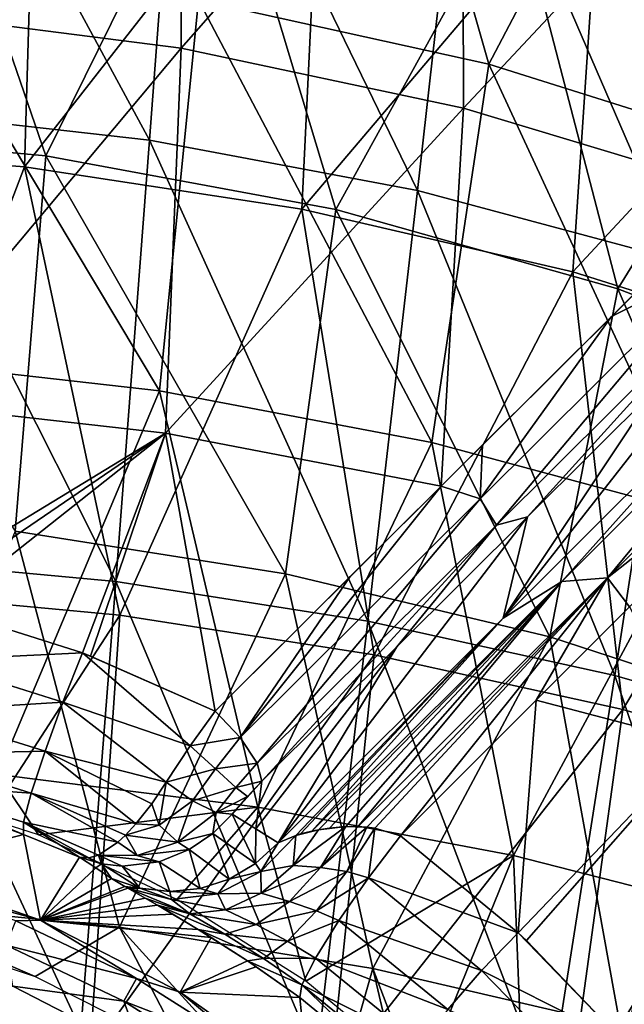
# Model space of a CAD drawing. Header units: millimetres. Extents: x -65 to 65, y -82 to 87.
# Tile 166 of 223: x 2.91 to 7.14, y 10.55 to 17.43. Entities that reach past the tile are written whole.
import ezdxf

# ---------------------------------------------------------------- set-up
doc = ezdxf.new("R2010")
doc.units = ezdxf.units.MM
doc.header["$LTSCALE"] = 101.851852
for name, color, linetype in [('10', 7, 'CONTINUOUS'), ('100', 7, 'CONTINUOUS'), ('109', 7, 'CONTINUOUS'), ('138', 7, 'CONTINUOUS'), ('139', 7, 'CONTINUOUS'), ('14', 7, 'CONTINUOUS'), ('140', 7, 'CONTINUOUS'), ('141', 7, 'CONTINUOUS'), ('217', 7, 'CONTINUOUS'), ('218', 7, 'CONTINUOUS'), ('41', 7, 'CONTINUOUS'), ('470', 7, 'CONTINUOUS'), ('472', 7, 'CONTINUOUS'), ('474', 7, 'CONTINUOUS'), ('475', 7, 'CONTINUOUS'), ('48', 7, 'CONTINUOUS'), ('57', 7, 'CONTINUOUS'), ('6', 7, 'CONTINUOUS'), ('766', 7, 'CONTINUOUS'), ('767', 7, 'CONTINUOUS'), ('770', 7, 'CONTINUOUS'), ('772', 7, 'CONTINUOUS'), ('88', 7, 'CONTINUOUS')]:
    doc.layers.add(name, color=color, linetype=linetype)

msp = doc.modelspace()

# ---------------------------------------------------------------- linework, layer by layer
at = {"layer": '10', "color": 7, "linetype": 'CONTINUOUS', "true_color": 0xebebeb}
for points in [[(1.014, 19.5796, 120.6489), (0.9844, 16.5521, 121.9828), (3.0321, 19.4083, 120.6509), (1.014, 19.5796, 120.6489)], [(0.9844, 16.5521, 121.9828), (2.9451, 16.4024, 121.9709), (3.0321, 19.4083, 120.6509), (0.9844, 16.5521, 121.9828)], [(3.0321, 19.4083, 120.6509), (2.9451, 16.4024, 121.9709), (5.0233, 19.0695, 120.6553), (3.0321, 19.4083, 120.6509)], [(2.9451, 16.4024, 121.9709), (4.8814, 16.1066, 121.9478), (5.0233, 19.0695, 120.6553), (2.9451, 16.4024, 121.9709)], [(5.0233, 19.0695, 120.6553), (4.8814, 16.1066, 121.9478), (6.97, 18.567, 120.6626), (5.0233, 19.0695, 120.6553)], [(4.8814, 16.1066, 121.9478), (6.7772, 15.6681, 121.9145), (6.97, 18.567, 120.6626), (4.8814, 16.1066, 121.9478)], [(6.97, 18.567, 120.6626), (6.7772, 15.6681, 121.9145), (8.8544, 17.9049, 120.6733), (6.97, 18.567, 120.6626)], [(6.7772, 15.6681, 121.9145), (8.6165, 15.0909, 121.8717), (8.8544, 17.9049, 120.6733), (6.7772, 15.6681, 121.9145)], [(0.9844, 16.5521, 121.9828), (1.8117, 13.4368, 123.1389), (2.9451, 16.4024, 121.9709), (0.9844, 16.5521, 121.9828)], [(1.8117, 13.4368, 123.1389), (3.6114, 13.2687, 123.1063), (2.9451, 16.4024, 121.9709), (1.8117, 13.4368, 123.1389)], [(2.9451, 16.4024, 121.9709), (3.6114, 13.2687, 123.1063), (4.8814, 16.1066, 121.9478), (2.9451, 16.4024, 121.9709)], [(3.6114, 13.2687, 123.1063), (5.387, 12.9918, 123.053), (4.8814, 16.1066, 121.9478), (3.6114, 13.2687, 123.1063)], [(4.8814, 16.1066, 121.9478), (5.387, 12.9918, 123.053), (6.7772, 15.6681, 121.9145), (4.8814, 16.1066, 121.9478)], [(5.387, 12.9918, 123.053), (7.1264, 12.6088, 122.9801), (6.7772, 15.6681, 121.9145), (5.387, 12.9918, 123.053)], [(6.7772, 15.6681, 121.9145), (7.1264, 12.6088, 122.9801), (8.6165, 15.0909, 121.8717), (6.7772, 15.6681, 121.9145)], [(7.1264, 12.6088, 122.9801), (8.8182, 12.1233, 122.8884), (8.6165, 15.0909, 121.8717), (7.1264, 12.6088, 122.9801)], [(1.8117, 13.4368, 123.1389), (1.7048, 10.3278, 124.1305), (3.6114, 13.2687, 123.1063), (1.8117, 13.4368, 123.1389)], [(1.7048, 10.3278, 124.1305), (3.4007, 10.2058, 124.086), (3.6114, 13.2687, 123.1063), (1.7048, 10.3278, 124.1305)], [(3.6114, 13.2687, 123.1063), (3.4007, 10.2058, 124.086), (5.387, 12.9918, 123.053), (3.6114, 13.2687, 123.1063)], [(3.4007, 10.2058, 124.086), (5.0789, 10.0049, 124.0127), (5.387, 12.9918, 123.053), (3.4007, 10.2058, 124.086)], [(5.387, 12.9918, 123.053), (5.0789, 10.0049, 124.0127), (7.1264, 12.6088, 122.9801), (5.387, 12.9918, 123.053)], [(5.0789, 10.0049, 124.0127), (6.7306, 9.7271, 123.9116), (7.1264, 12.6088, 122.9801), (5.0789, 10.0049, 124.0127)], [(7.1264, 12.6088, 122.9801), (6.7306, 9.7271, 123.9116), (8.8182, 12.1233, 122.8884), (7.1264, 12.6088, 122.9801)], [(6.7306, 9.7271, 123.9116), (8.3476, 9.3751, 123.7838), (8.8182, 12.1233, 122.8884), (6.7306, 9.7271, 123.9116)]]:
    msp.add_3dface(points, dxfattribs=at)
at = {"layer": '100', "color": 7, "linetype": 'CONTINUOUS', "true_color": 0xebebeb}
for points in [[(7.9883, 14.944, 117.0479), (8.4131, 15.2155, 116.5939), (6.699, 13.5024, 117.5584), (7.9883, 14.944, 117.0479)], [(8.4131, 15.2155, 116.5939), (7.0186, 13.5292, 117.3107), (6.699, 13.5024, 117.5584), (8.4131, 15.2155, 116.5939)], [(8.7327, 15.2428, 116.329), (8.7162, 14.8702, 116.4183), (7.0186, 13.5292, 117.3107), (8.7327, 15.2428, 116.329)], [(8.7327, 15.2428, 116.329), (7.0186, 13.5292, 117.3107), (8.4131, 15.2155, 116.5939), (8.7327, 15.2428, 116.329)], [(6.2887, 13.2462, 117.9732), (7.9883, 14.944, 117.0479), (6.699, 13.5024, 117.5584), (6.2887, 13.2462, 117.9732)], [(8.7162, 14.8702, 116.4183), (7.1711, 13.3264, 117.2962), (7.0186, 13.5292, 117.3107), (8.7162, 14.8702, 116.4183)], [(6.2887, 13.2462, 117.9732), (6.699, 13.5024, 117.5584), (4.9526, 11.7583, 118.4083), (6.2887, 13.2462, 117.9732)], [(4.9526, 11.7583, 118.4083), (6.699, 13.5024, 117.5584), (4.9989, 11.768, 118.3658), (4.9526, 11.7583, 118.4083)], [(4.9989, 11.768, 118.3658), (6.699, 13.5024, 117.5584), (5.0755, 11.7798, 118.3025), (4.9989, 11.768, 118.3658)], [(6.699, 13.5024, 117.5584), (5.189, 11.7895, 118.2237), (5.0755, 11.7798, 118.3025), (6.699, 13.5024, 117.5584)], [(5.2745, 11.789, 118.175), (5.189, 11.7895, 118.2237), (6.699, 13.5024, 117.5584), (5.2745, 11.789, 118.175)], [(5.2745, 11.789, 118.175), (7.0186, 13.5292, 117.3107), (5.3358, 11.7847, 118.1462), (5.2745, 11.789, 118.175)], [(7.0186, 13.5292, 117.3107), (5.2745, 11.789, 118.175), (6.699, 13.5024, 117.5584), (7.0186, 13.5292, 117.3107)], [(5.3358, 11.7847, 118.1462), (7.0186, 13.5292, 117.3107), (5.3931, 11.7777, 118.124), (5.3358, 11.7847, 118.1462)], [(7.0186, 13.5292, 117.3107), (5.5709, 11.7256, 118.0937), (5.3931, 11.7777, 118.124), (7.0186, 13.5292, 117.3107)], [(6.5205, 12.6737, 117.6347), (5.5709, 11.7256, 118.0937), (7.0186, 13.5292, 117.3107), (6.5205, 12.6737, 117.6347)], [(7.1711, 13.3264, 117.2962), (6.5205, 12.6737, 117.6347), (7.0186, 13.5292, 117.3107), (7.1711, 13.3264, 117.2962)], [(4.7166, 11.6753, 118.7167), (6.2887, 13.2462, 117.9732), (4.84, 11.7277, 118.5298), (4.7166, 11.6753, 118.7167)], [(6.2887, 13.2462, 117.9732), (4.874, 11.7382, 118.49), (4.84, 11.7277, 118.5298), (6.2887, 13.2462, 117.9732)], [(6.2887, 13.2462, 117.9732), (4.9526, 11.7583, 118.4083), (4.874, 11.7382, 118.49), (6.2887, 13.2462, 117.9732)]]:
    msp.add_3dface(points, dxfattribs=at)
at = {"layer": '109', "color": 7, "linetype": 'CONTINUOUS', "true_color": 0xebebeb}
for points in [[(7.0474, 15.3559, 119.7676), (7.9007, 16.2035, 119.2912), (7.7804, 15.7242, 119.4386), (7.0474, 15.3559, 119.7676)], [(7.0474, 15.3559, 119.7676), (7.7804, 15.7242, 119.4386), (6.1282, 14.0812, 120.3137), (7.0474, 15.3559, 119.7676)], [(7.7804, 15.7242, 119.4386), (6.2432, 13.8975, 120.1765), (6.1282, 14.0812, 120.3137), (7.7804, 15.7242, 119.4386)], [(7.8908, 15.5365, 119.3031), (6.2432, 13.8975, 120.1765), (7.7804, 15.7242, 119.4386), (7.8908, 15.5365, 119.3031)], [(7.8908, 15.5365, 119.3031), (6.4595, 13.9559, 119.8627), (6.2432, 13.8975, 120.1765), (7.8908, 15.5365, 119.3031)], [(7.3488, 14.8408, 119.3981), (6.4595, 13.9559, 119.8627), (7.8908, 15.5365, 119.3031), (7.3488, 14.8408, 119.3981)], [(6.146, 14.4588, 120.2379), (7.0474, 15.3559, 119.7676), (6.1282, 14.0812, 120.3137), (6.146, 14.4588, 120.2379)], [(5.8568, 14.1709, 120.3817), (6.146, 14.4588, 120.2379), (6.1282, 14.0812, 120.3137), (5.8568, 14.1709, 120.3817)], [(5.2204, 13.5388, 120.6855), (5.8568, 14.1709, 120.3817), (4.4513, 12.4123, 121.087), (5.2204, 13.5388, 120.6855)], [(4.4513, 12.4123, 121.087), (5.8568, 14.1709, 120.3817), (6.1282, 14.0812, 120.3137), (4.4513, 12.4123, 121.087)], [(4.5708, 12.2327, 120.9481), (4.4513, 12.4123, 121.087), (6.1282, 14.0812, 120.3137), (4.5708, 12.2327, 120.9481)], [(6.2432, 13.8975, 120.1765), (4.5708, 12.2327, 120.9481), (6.1282, 14.0812, 120.3137), (6.2432, 13.8975, 120.1765)], [(6.4595, 13.9559, 119.8627), (5.546, 13.0464, 120.3057), (6.2432, 13.8975, 120.1765), (6.4595, 13.9559, 119.8627)], [(6.2432, 13.8975, 120.1765), (4.6033, 12.1074, 120.7272), (4.5708, 12.2327, 120.9481), (6.2432, 13.8975, 120.1765)], [(5.546, 13.0464, 120.3057), (4.6033, 12.1074, 120.7272), (6.2432, 13.8975, 120.1765), (5.546, 13.0464, 120.3057)], [(4.2758, 12.5975, 121.1072), (5.2204, 13.5388, 120.6855), (4.4513, 12.4123, 121.087), (4.2758, 12.5975, 121.1072)]]:
    msp.add_3dface(points, dxfattribs=at)
at = {"layer": '138', "color": 7, "linetype": 'CONTINUOUS', "true_color": 0xebebeb}
for points in [[(2.3765, 13.3119, 120.9789), (3.3501, 13.0038, 121.0341), (2.2811, 12.9533, 121.0371), (2.3765, 13.3119, 120.9789)], [(2.2811, 12.9533, 121.0371), (3.212, 12.6599, 121.09), (2.1929, 12.5977, 120.9545), (2.2811, 12.9533, 121.0371)], [(3.3501, 13.0038, 121.0341), (3.212, 12.6599, 121.09), (2.2811, 12.9533, 121.0371), (3.3501, 13.0038, 121.0341)], [(3.212, 12.6599, 121.09), (3.3501, 13.0038, 121.0341), (4.101, 12.3543, 121.1578), (3.212, 12.6599, 121.09)], [(4.2758, 12.5975, 121.1072), (3.3501, 13.0038, 121.0341), (3.4065, 12.9823, 121.038), (4.2758, 12.5975, 121.1072)], [(3.3501, 13.0038, 121.0341), (4.2758, 12.5975, 121.1072), (4.101, 12.3543, 121.1578), (3.3501, 13.0038, 121.0341)], [(3.212, 12.6599, 121.09), (3.0882, 12.3165, 121.0063), (2.1929, 12.5977, 120.9545), (3.212, 12.6599, 121.09)], [(3.0882, 12.3165, 121.0063), (3.212, 12.6599, 121.09), (3.9347, 12.0996, 121.1178), (3.0882, 12.3165, 121.0063)], [(3.9347, 12.0996, 121.1178), (3.212, 12.6599, 121.09), (4.101, 12.3543, 121.1578), (3.9347, 12.0996, 121.1178)], [(2.1929, 12.5977, 120.9545), (3.0882, 12.3165, 121.0063), (2.1244, 12.2952, 120.7426), (2.1929, 12.5977, 120.9545)], [(2.1244, 12.2952, 120.7426), (2.992, 12.0231, 120.7944), (2.0854, 12.0885, 120.4314), (2.1244, 12.2952, 120.7426)], [(3.0882, 12.3165, 121.0063), (2.992, 12.0231, 120.7944), (2.1244, 12.2952, 120.7426), (3.0882, 12.3165, 121.0063)], [(2.992, 12.0231, 120.7944), (3.0882, 12.3165, 121.0063), (3.7222, 11.8083, 120.9297), (2.992, 12.0231, 120.7944)], [(3.7222, 11.8083, 120.9297), (3.0882, 12.3165, 121.0063), (3.8334, 11.9484, 121.0455), (3.7222, 11.8083, 120.9297)], [(3.8334, 11.9484, 121.0455), (3.0882, 12.3165, 121.0063), (3.9347, 12.0996, 121.1178), (3.8334, 11.9484, 121.0455)], [(2.9373, 11.7353, 120.1193), (2.747, 11.8045, 120.1055), (2.0854, 12.0885, 120.4314), (2.9373, 11.7353, 120.1193)], [(2.9368, 11.8207, 120.4841), (2.9373, 11.7353, 120.1193), (2.0854, 12.0885, 120.4314), (2.9368, 11.8207, 120.4841)], [(2.992, 12.0231, 120.7944), (2.9368, 11.8207, 120.4841), (2.0854, 12.0885, 120.4314), (2.992, 12.0231, 120.7944)], [(2.9368, 11.8207, 120.4841), (2.992, 12.0231, 120.7944), (3.5964, 11.6818, 120.7527), (2.9368, 11.8207, 120.4841)], [(3.5964, 11.6818, 120.7527), (2.992, 12.0231, 120.7944), (3.6495, 11.7309, 120.8337), (3.5964, 11.6818, 120.7527)], [(3.6495, 11.7309, 120.8337), (2.992, 12.0231, 120.7944), (3.7222, 11.8083, 120.9297), (3.6495, 11.7309, 120.8337)], [(3.3292, 11.5758, 120.1515), (2.9373, 11.7353, 120.1193), (2.9368, 11.8207, 120.4841), (3.3292, 11.5758, 120.1515)], [(3.3292, 11.5758, 120.1515), (2.9368, 11.8207, 120.4841), (3.3932, 11.5704, 120.3359), (3.3292, 11.5758, 120.1515)], [(3.3932, 11.5704, 120.3359), (2.9368, 11.8207, 120.4841), (3.4618, 11.5912, 120.4992), (3.3932, 11.5704, 120.3359)], [(3.4618, 11.5912, 120.4992), (2.9368, 11.8207, 120.4841), (3.5964, 11.6818, 120.7527), (3.4618, 11.5912, 120.4992)]]:
    msp.add_3dface(points, dxfattribs=at)
at = {"layer": '139', "color": 7, "linetype": 'CONTINUOUS', "true_color": 0xebebeb}
for points in [[(4.3948, 11.8757, 120.7296), (4.5587, 11.5307, 118.7071), (4.2598, 11.7417, 120.6873), (4.3948, 11.8757, 120.7296)], [(4.3948, 11.8757, 120.7296), (4.5604, 11.7749, 119.7045), (4.5587, 11.5307, 118.7071), (4.3948, 11.8757, 120.7296)], [(4.5604, 11.7749, 119.7045), (4.7166, 11.6753, 118.7167), (4.5587, 11.5307, 118.7071), (4.5604, 11.7749, 119.7045)], [(4.2598, 11.7417, 120.6873), (4.3743, 11.4229, 118.6896), (4.0942, 11.629, 120.6186), (4.2598, 11.7417, 120.6873)], [(4.5587, 11.5307, 118.7071), (4.3743, 11.4229, 118.6896), (4.2598, 11.7417, 120.6873), (4.5587, 11.5307, 118.7071)], [(3.4422, 11.5021, 119.3504), (3.3292, 11.5758, 120.1515), (3.4816, 11.5291, 120.2626), (3.4422, 11.5021, 119.3504)], [(4.0942, 11.629, 120.6186), (4.172, 11.3566, 118.665), (3.8844, 11.5442, 120.5128), (4.0942, 11.629, 120.6186)], [(4.3743, 11.4229, 118.6896), (4.172, 11.3566, 118.665), (4.0942, 11.629, 120.6186), (4.3743, 11.4229, 118.6896)], [(3.5515, 11.428, 118.5613), (3.4422, 11.5021, 119.3504), (3.4816, 11.5291, 120.2626), (3.5515, 11.428, 118.5613)], [(3.7509, 11.3593, 118.5993), (3.5515, 11.428, 118.5613), (3.4816, 11.5291, 120.2626), (3.7509, 11.3593, 118.5993)], [(3.6267, 11.5127, 120.3597), (3.7509, 11.3593, 118.5993), (3.4816, 11.5291, 120.2626), (3.6267, 11.5127, 120.3597)], [(3.8844, 11.5442, 120.5128), (3.9609, 11.3351, 118.6345), (3.6267, 11.5127, 120.3597), (3.8844, 11.5442, 120.5128)], [(3.9609, 11.3351, 118.6345), (3.7509, 11.3593, 118.5993), (3.6267, 11.5127, 120.3597), (3.9609, 11.3351, 118.6345)], [(4.172, 11.3566, 118.665), (3.9609, 11.3351, 118.6345), (3.8844, 11.5442, 120.5128), (4.172, 11.3566, 118.665)]]:
    msp.add_3dface(points, dxfattribs=at)
at = {"layer": '14', "color": 7, "linetype": 'CONTINUOUS', "true_color": 0xebebeb}
for points in [[(2.0305, 17.4876, 119.3156), (4.0355, 19.9113, 118.048), (4.0398, 17.233, 119.3065), (2.0305, 17.4876, 119.3156)], [(4.0355, 19.9113, 118.048), (6.0062, 19.4678, 118.0674), (4.0398, 17.233, 119.3065), (4.0355, 19.9113, 118.048)], [(4.0398, 17.233, 119.3065), (6.0062, 19.4678, 118.0674), (6.0122, 16.8138, 119.2923), (4.0398, 17.233, 119.3065)], [(6.0062, 19.4678, 118.0674), (7.9218, 18.8539, 118.095), (6.0122, 16.8138, 119.2923), (6.0062, 19.4678, 118.0674)], [(6.0122, 16.8138, 119.2923), (7.9218, 18.8539, 118.095), (7.9313, 16.2341, 119.2734), (6.0122, 16.8138, 119.2923)], [(1.9717, 14.7626, 120.454), (2.0305, 17.4876, 119.3156), (4.0398, 17.233, 119.3065), (1.9717, 14.7626, 120.454)], [(3.9287, 14.541, 120.4259), (1.9717, 14.7626, 120.454), (4.0398, 17.233, 119.3065), (3.9287, 14.541, 120.4259)], [(3.9287, 14.541, 120.4259), (4.0398, 17.233, 119.3065), (6.0122, 16.8138, 119.2923), (3.9287, 14.541, 120.4259)], [(5.8568, 14.1709, 120.3817), (3.9287, 14.541, 120.4259), (6.0122, 16.8138, 119.2923), (5.8568, 14.1709, 120.3817)], [(5.8568, 14.1709, 120.3817), (6.0122, 16.8138, 119.2923), (7.9313, 16.2341, 119.2734), (5.8568, 14.1709, 120.3817)], [(5.8568, 14.1709, 120.3817), (7.9313, 16.2341, 119.2734), (6.146, 14.4588, 120.2379), (5.8568, 14.1709, 120.3817)], [(6.146, 14.4588, 120.2379), (7.9313, 16.2341, 119.2734), (7.0474, 15.3559, 119.7676), (6.146, 14.4588, 120.2379)], [(7.9313, 16.2341, 119.2734), (7.9007, 16.2035, 119.2912), (7.0474, 15.3559, 119.7676), (7.9313, 16.2341, 119.2734)], [(1.9717, 14.7626, 120.454), (3.9287, 14.541, 120.4259), (1.9923, 13.361, 120.9778), (1.9717, 14.7626, 120.454)], [(1.9923, 13.361, 120.9778), (3.9287, 14.541, 120.4259), (2.1857, 13.3486, 120.9743), (1.9923, 13.361, 120.9778)], [(2.1857, 13.3486, 120.9743), (3.9287, 14.541, 120.4259), (2.3765, 13.3119, 120.9789), (2.1857, 13.3486, 120.9743)], [(2.3765, 13.3119, 120.9789), (3.9287, 14.541, 120.4259), (3.3501, 13.0038, 121.0341), (2.3765, 13.3119, 120.9789)], [(3.3501, 13.0038, 121.0341), (3.9287, 14.541, 120.4259), (3.4065, 12.9823, 121.038), (3.3501, 13.0038, 121.0341)], [(3.9287, 14.541, 120.4259), (4.2758, 12.5975, 121.1072), (3.4065, 12.9823, 121.038), (3.9287, 14.541, 120.4259)], [(5.8568, 14.1709, 120.3817), (4.2758, 12.5975, 121.1072), (3.9287, 14.541, 120.4259), (5.8568, 14.1709, 120.3817)], [(5.2204, 13.5388, 120.6855), (4.2758, 12.5975, 121.1072), (5.8568, 14.1709, 120.3817), (5.2204, 13.5388, 120.6855)]]:
    msp.add_3dface(points, dxfattribs=at)
at = {"layer": '140', "color": 7, "linetype": 'CONTINUOUS', "true_color": 0xebebeb}
for points in [[(4.9989, 11.768, 118.3658), (5.189, 11.7895, 118.2237), (4.8216, 11.5181, 118.336), (4.9989, 11.768, 118.3658)], [(5.189, 11.7895, 118.2237), (5.0132, 11.5037, 118.2174), (4.8216, 11.5181, 118.336), (5.189, 11.7895, 118.2237)], [(5.189, 11.7895, 118.2237), (4.9989, 11.768, 118.3658), (5.0755, 11.7798, 118.3025), (5.189, 11.7895, 118.2237)], [(5.189, 11.7895, 118.2237), (5.2745, 11.789, 118.175), (5.0132, 11.5037, 118.2174), (5.189, 11.7895, 118.2237)], [(5.2745, 11.789, 118.175), (5.3358, 11.7847, 118.1462), (5.0132, 11.5037, 118.2174), (5.2745, 11.789, 118.175)], [(5.3358, 11.7847, 118.1462), (5.1973, 11.476, 118.1553), (5.0132, 11.5037, 118.2174), (5.3358, 11.7847, 118.1462)], [(5.3358, 11.7847, 118.1462), (5.3931, 11.7777, 118.124), (5.1973, 11.476, 118.1553), (5.3358, 11.7847, 118.1462)], [(5.3931, 11.7777, 118.124), (5.3474, 11.4313, 118.1476), (5.1973, 11.476, 118.1553), (5.3931, 11.7777, 118.124)], [(5.3931, 11.7777, 118.124), (5.5709, 11.7256, 118.0937), (5.3474, 11.4313, 118.1476), (5.3931, 11.7777, 118.124)], [(4.7166, 11.6753, 118.7167), (4.84, 11.7277, 118.5298), (4.5962, 11.4756, 118.4902), (4.7166, 11.6753, 118.7167)], [(4.84, 11.7277, 118.5298), (4.8216, 11.5181, 118.336), (4.5962, 11.4756, 118.4902), (4.84, 11.7277, 118.5298)], [(4.84, 11.7277, 118.5298), (4.9989, 11.768, 118.3658), (4.8216, 11.5181, 118.336), (4.84, 11.7277, 118.5298)], [(4.9526, 11.7583, 118.4083), (4.9989, 11.768, 118.3658), (4.84, 11.7277, 118.5298), (4.9526, 11.7583, 118.4083)], [(4.874, 11.7382, 118.49), (4.9526, 11.7583, 118.4083), (4.84, 11.7277, 118.5298), (4.874, 11.7382, 118.49)], [(4.5587, 11.5307, 118.7071), (4.7166, 11.6753, 118.7167), (4.5962, 11.4756, 118.4902), (4.5587, 11.5307, 118.7071)], [(4.3743, 11.4229, 118.6896), (4.5587, 11.5307, 118.7071), (4.5962, 11.4756, 118.4902), (4.3743, 11.4229, 118.6896)], [(4.8216, 11.5181, 118.336), (4.5971, 11.3255, 118.2467), (4.5962, 11.4756, 118.4902), (4.8216, 11.5181, 118.336)], [(4.8216, 11.5181, 118.336), (5.0132, 11.5037, 118.2174), (4.5971, 11.3255, 118.2467), (4.8216, 11.5181, 118.336)], [(5.0132, 11.5037, 118.2174), (4.7961, 11.2666, 118.1181), (4.5971, 11.3255, 118.2467), (5.0132, 11.5037, 118.2174)], [(5.0132, 11.5037, 118.2174), (5.1973, 11.476, 118.1553), (4.7961, 11.2666, 118.1181), (5.0132, 11.5037, 118.2174)], [(3.645, 11.3713, 118.1743), (3.5515, 11.428, 118.5613), (3.7509, 11.3593, 118.5993), (3.645, 11.3713, 118.1743)], [(4.3743, 11.4229, 118.6896), (4.5962, 11.4756, 118.4902), (4.2956, 11.32, 118.3974), (4.3743, 11.4229, 118.6896)], [(4.5962, 11.4756, 118.4902), (4.5971, 11.3255, 118.2467), (4.2956, 11.32, 118.3974), (4.5962, 11.4756, 118.4902)], [(5.1973, 11.476, 118.1553), (4.9858, 11.201, 118.0604), (4.7961, 11.2666, 118.1181), (5.1973, 11.476, 118.1553)], [(5.1973, 11.476, 118.1553), (5.3474, 11.4313, 118.1476), (4.9858, 11.201, 118.0604), (5.1973, 11.476, 118.1553)], [(5.3474, 11.4313, 118.1476), (5.1401, 11.1325, 118.0631), (4.9858, 11.201, 118.0604), (5.3474, 11.4313, 118.1476)], [(3.6675, 11.3583, 118.1114), (3.645, 11.3713, 118.1743), (3.7509, 11.3593, 118.5993), (3.6675, 11.3583, 118.1114)], [(3.6675, 11.3583, 118.1114), (3.7509, 11.3593, 118.5993), (3.9725, 11.2794, 118.2664), (3.6675, 11.3583, 118.1114)], [(3.7509, 11.3593, 118.5993), (3.9609, 11.3351, 118.6345), (3.9725, 11.2794, 118.2664), (3.7509, 11.3593, 118.5993)], [(4.172, 11.3566, 118.665), (4.3743, 11.4229, 118.6896), (4.2956, 11.32, 118.3974), (4.172, 11.3566, 118.665)], [(3.7871, 11.2901, 117.8608), (3.6675, 11.3583, 118.1114), (4.1003, 11.1791, 117.9235), (3.7871, 11.2901, 117.8608)], [(4.1003, 11.1791, 117.9235), (3.6675, 11.3583, 118.1114), (3.9725, 11.2794, 118.2664), (4.1003, 11.1791, 117.9235)], [(3.8734, 11.2405, 117.7222), (3.7871, 11.2901, 117.8608), (4.1003, 11.1791, 117.9235), (3.8734, 11.2405, 117.7222)], [(3.9609, 11.3351, 118.6345), (4.172, 11.3566, 118.665), (4.2956, 11.32, 118.3974), (3.9609, 11.3351, 118.6345)], [(3.9609, 11.3351, 118.6345), (4.2956, 11.32, 118.3974), (3.9725, 11.2794, 118.2664), (3.9609, 11.3351, 118.6345)], [(4.2956, 11.32, 118.3974), (4.3488, 11.2088, 118.1047), (3.9725, 11.2794, 118.2664), (4.2956, 11.32, 118.3974)], [(4.5971, 11.3255, 118.2467), (4.3488, 11.2088, 118.1047), (4.2956, 11.32, 118.3974), (4.5971, 11.3255, 118.2467)], [(4.5971, 11.3255, 118.2467), (4.7961, 11.2666, 118.1181), (4.3488, 11.2088, 118.1047), (4.5971, 11.3255, 118.2467)], [(4.1581, 11.0713, 117.4104), (3.982, 11.1772, 117.583), (3.8734, 11.2405, 117.7222), (4.1581, 11.0713, 117.4104)], [(4.1581, 11.0713, 117.4104), (3.8734, 11.2405, 117.7222), (4.3438, 11.0369, 117.6906), (4.1581, 11.0713, 117.4104)], [(4.3438, 11.0369, 117.6906), (3.8734, 11.2405, 117.7222), (4.1003, 11.1791, 117.9235), (4.3438, 11.0369, 117.6906)], [(4.3488, 11.2088, 118.1047), (4.1003, 11.1791, 117.9235), (3.9725, 11.2794, 118.2664), (4.3488, 11.2088, 118.1047)], [(4.7961, 11.2666, 118.1181), (4.5642, 11.1049, 117.9356), (4.3488, 11.2088, 118.1047), (4.7961, 11.2666, 118.1181)], [(4.7961, 11.2666, 118.1181), (4.9858, 11.201, 118.0604), (4.5642, 11.1049, 117.9356), (4.7961, 11.2666, 118.1181)], [(4.3488, 11.2088, 118.1047), (4.5642, 11.1049, 117.9356), (4.1003, 11.1791, 117.9235), (4.3488, 11.2088, 118.1047)], [(4.5642, 11.1049, 117.9356), (4.3438, 11.0369, 117.6906), (4.1003, 11.1791, 117.9235), (4.5642, 11.1049, 117.9356)], [(4.9858, 11.201, 118.0604), (4.7826, 10.9889, 117.8528), (4.5642, 11.1049, 117.9356), (4.9858, 11.201, 118.0604)], [(4.9858, 11.201, 118.0604), (5.1401, 11.1325, 118.0631), (4.7826, 10.9889, 117.8528), (4.9858, 11.201, 118.0604)], [(4.5642, 11.1049, 117.9356), (4.7826, 10.9889, 117.8528), (4.3438, 11.0369, 117.6906), (4.5642, 11.1049, 117.9356)], [(5.1401, 11.1325, 118.0631), (4.9777, 10.8709, 117.8519), (4.7826, 10.9889, 117.8528), (5.1401, 11.1325, 118.0631)], [(4.5033, 10.8506, 117.2152), (4.2486, 11.0152, 117.3425), (4.1581, 11.0713, 117.4104), (4.5033, 10.8506, 117.2152)], [(4.5033, 10.8506, 117.2152), (4.1581, 11.0713, 117.4104), (4.6139, 10.8672, 117.5594), (4.5033, 10.8506, 117.2152)], [(4.6139, 10.8672, 117.5594), (4.1581, 11.0713, 117.4104), (4.3438, 11.0369, 117.6906), (4.6139, 10.8672, 117.5594)], [(4.7826, 10.9889, 117.8528), (4.6139, 10.8672, 117.5594), (4.3438, 11.0369, 117.6906), (4.7826, 10.9889, 117.8528)], [(4.7826, 10.9889, 117.8528), (4.9777, 10.8709, 117.8519), (4.6139, 10.8672, 117.5594), (4.7826, 10.9889, 117.8528)], [(4.8829, 10.6828, 117.5435), (4.5033, 10.8506, 117.2152), (4.6139, 10.8672, 117.5594), (4.8829, 10.6828, 117.5435)], [(4.8691, 10.5945, 117.181), (4.564, 10.8097, 117.1967), (4.5033, 10.8506, 117.2152), (4.8691, 10.5945, 117.181)], [(4.8691, 10.5945, 117.181), (4.5033, 10.8506, 117.2152), (4.8829, 10.6828, 117.5435), (4.8691, 10.5945, 117.181)], [(4.9777, 10.8709, 117.8519), (4.8829, 10.6828, 117.5435), (4.6139, 10.8672, 117.5594), (4.9777, 10.8709, 117.8519)]]:
    msp.add_3dface(points, dxfattribs=at)
at = {"layer": '141', "color": 7, "linetype": 'CONTINUOUS', "true_color": 0xebebeb}
for points in [[(5.5709, 11.7256, 118.0937), (6.3953, 11.0464, 118.2235), (5.3474, 11.4313, 118.1476), (5.5709, 11.7256, 118.0937)], [(5.1401, 11.1325, 118.0631), (5.3474, 11.4313, 118.1476), (6.1391, 10.7828, 118.2723), (5.1401, 11.1325, 118.0631)], [(5.3474, 11.4313, 118.1476), (6.3953, 11.0464, 118.2235), (6.1391, 10.7828, 118.2723), (5.3474, 11.4313, 118.1476)], [(4.9777, 10.8709, 117.8519), (5.1401, 11.1325, 118.0631), (5.9028, 10.5106, 118.1853), (4.9777, 10.8709, 117.8519)], [(5.1401, 11.1325, 118.0631), (6.1391, 10.7828, 118.2723), (5.9028, 10.5106, 118.1853), (5.1401, 11.1325, 118.0631)], [(6.3953, 11.0464, 118.2235), (7.1355, 10.2809, 118.3698), (6.1391, 10.7828, 118.2723), (6.3953, 11.0464, 118.2235)], [(6.3953, 11.0464, 118.2235), (6.4523, 10.9935, 118.2335), (7.1355, 10.2809, 118.3698), (6.3953, 11.0464, 118.2235)], [(4.8829, 10.6828, 117.5435), (4.9777, 10.8709, 117.8519), (5.7168, 10.269, 117.9741), (4.8829, 10.6828, 117.5435)], [(4.9777, 10.8709, 117.8519), (5.9028, 10.5106, 118.1853), (5.7168, 10.269, 117.9741), (4.9777, 10.8709, 117.8519)], [(6.1391, 10.7828, 118.2723), (6.853, 10.0492, 118.4135), (5.9028, 10.5106, 118.1853), (6.1391, 10.7828, 118.2723)], [(7.1355, 10.2809, 118.3698), (6.853, 10.0492, 118.4135), (6.1391, 10.7828, 118.2723), (7.1355, 10.2809, 118.3698)], [(5.5896, 10.0006, 117.3086), (4.8691, 10.5945, 117.181), (4.8829, 10.6828, 117.5435), (5.5896, 10.0006, 117.3086)], [(5.5896, 10.0006, 117.3086), (4.8829, 10.6828, 117.5435), (5.6068, 10.0914, 117.6677), (5.5896, 10.0006, 117.3086)], [(4.8829, 10.6828, 117.5435), (5.7168, 10.269, 117.9741), (5.6068, 10.0914, 117.6677), (4.8829, 10.6828, 117.5435)]]:
    msp.add_3dface(points, dxfattribs=at)
at = {"layer": '217', "color": 7, "linetype": 'CONTINUOUS', "true_color": 0xebebeb}
for points in [[(3.8334, 11.9484, 121.0455), (3.9347, 12.0996, 121.1178), (3.8861, 11.8, 120.9684), (3.8334, 11.9484, 121.0455)], [(3.9347, 12.0996, 121.1178), (4.1186, 11.9695, 121.0704), (3.8861, 11.8, 120.9684), (3.9347, 12.0996, 121.1178)], [(3.7222, 11.8083, 120.9297), (3.8334, 11.9484, 121.0455), (3.8861, 11.8, 120.9684), (3.7222, 11.8083, 120.9297)], [(4.1186, 11.9695, 121.0704), (4.0161, 11.682, 120.826), (3.8861, 11.8, 120.9684), (4.1186, 11.9695, 121.0704)], [(4.1186, 11.9695, 121.0704), (4.2839, 11.8891, 120.9311), (4.0161, 11.682, 120.826), (4.1186, 11.9695, 121.0704)], [(4.2839, 11.8891, 120.9311), (4.2598, 11.7417, 120.6873), (4.0161, 11.682, 120.826), (4.2839, 11.8891, 120.9311)], [(4.3948, 11.8757, 120.7296), (4.2598, 11.7417, 120.6873), (4.2839, 11.8891, 120.9311), (4.3948, 11.8757, 120.7296)], [(3.6495, 11.7309, 120.8337), (3.7222, 11.8083, 120.9297), (3.8861, 11.8, 120.9684), (3.6495, 11.7309, 120.8337)], [(4.0161, 11.682, 120.826), (3.6495, 11.7309, 120.8337), (3.8861, 11.8, 120.9684), (4.0161, 11.682, 120.826)], [(3.5964, 11.6818, 120.7527), (3.6495, 11.7309, 120.8337), (3.7313, 11.5872, 120.6741), (3.5964, 11.6818, 120.7527)], [(3.6495, 11.7309, 120.8337), (4.0161, 11.682, 120.826), (3.7313, 11.5872, 120.6741), (3.6495, 11.7309, 120.8337)], [(4.2598, 11.7417, 120.6873), (4.0942, 11.629, 120.6186), (4.0161, 11.682, 120.826), (4.2598, 11.7417, 120.6873)], [(3.4618, 11.5912, 120.4992), (3.5964, 11.6818, 120.7527), (3.7313, 11.5872, 120.6741), (3.4618, 11.5912, 120.4992)], [(4.0161, 11.682, 120.826), (4.0942, 11.629, 120.6186), (3.7313, 11.5872, 120.6741), (4.0161, 11.682, 120.826)], [(3.3292, 11.5758, 120.1515), (3.3932, 11.5704, 120.3359), (3.4816, 11.5291, 120.2626), (3.3292, 11.5758, 120.1515)], [(3.3932, 11.5704, 120.3359), (3.4618, 11.5912, 120.4992), (3.4816, 11.5291, 120.2626), (3.3932, 11.5704, 120.3359)], [(3.4618, 11.5912, 120.4992), (3.8844, 11.5442, 120.5128), (3.6267, 11.5127, 120.3597), (3.4618, 11.5912, 120.4992)], [(3.8844, 11.5442, 120.5128), (3.4618, 11.5912, 120.4992), (3.7313, 11.5872, 120.6741), (3.8844, 11.5442, 120.5128)], [(3.4618, 11.5912, 120.4992), (3.6267, 11.5127, 120.3597), (3.4816, 11.5291, 120.2626), (3.4618, 11.5912, 120.4992)], [(4.0942, 11.629, 120.6186), (3.8844, 11.5442, 120.5128), (3.7313, 11.5872, 120.6741), (4.0942, 11.629, 120.6186)]]:
    msp.add_3dface(points, dxfattribs=at)
at = {"layer": '218', "color": 7, "linetype": 'CONTINUOUS', "true_color": 0xebebeb}
for points in [[(4.2758, 12.5975, 121.1072), (4.4513, 12.4123, 121.087), (4.101, 12.3543, 121.1578), (4.2758, 12.5975, 121.1072)], [(4.101, 12.3543, 121.1578), (4.4513, 12.4123, 121.087), (4.2782, 12.1926, 121.1191), (4.101, 12.3543, 121.1578)], [(4.4513, 12.4123, 121.087), (4.5708, 12.2327, 120.9481), (4.2782, 12.1926, 121.1191), (4.4513, 12.4123, 121.087)], [(3.9347, 12.0996, 121.1178), (4.101, 12.3543, 121.1578), (4.2782, 12.1926, 121.1191), (3.9347, 12.0996, 121.1178)], [(3.9347, 12.0996, 121.1178), (4.2782, 12.1926, 121.1191), (4.1186, 11.9695, 121.0704), (3.9347, 12.0996, 121.1178)], [(4.2782, 12.1926, 121.1191), (4.4213, 12.0626, 120.972), (4.1186, 11.9695, 121.0704), (4.2782, 12.1926, 121.1191)], [(4.2782, 12.1926, 121.1191), (4.5708, 12.2327, 120.9481), (4.4213, 12.0626, 120.972), (4.2782, 12.1926, 121.1191)], [(4.5708, 12.2327, 120.9481), (4.6033, 12.1074, 120.7272), (4.4213, 12.0626, 120.972), (4.5708, 12.2327, 120.9481)], [(4.1186, 11.9695, 121.0704), (4.4213, 12.0626, 120.972), (4.2839, 11.8891, 120.9311), (4.1186, 11.9695, 121.0704)], [(4.4213, 12.0626, 120.972), (4.502, 12.001, 120.751), (4.2839, 11.8891, 120.9311), (4.4213, 12.0626, 120.972)], [(4.6033, 12.1074, 120.7272), (4.502, 12.001, 120.751), (4.4213, 12.0626, 120.972), (4.6033, 12.1074, 120.7272)], [(4.502, 12.001, 120.751), (4.3948, 11.8757, 120.7296), (4.2839, 11.8891, 120.9311), (4.502, 12.001, 120.751)]]:
    msp.add_3dface(points, dxfattribs=at)
at = {"layer": '41', "color": 7, "linetype": 'CONTINUOUS', "true_color": 0xebebeb}
for points in [[(7.6638, 12.3739, 117.5753), (6.5205, 12.6737, 117.6347), (7.1711, 13.3264, 117.2962), (7.6638, 12.3739, 117.5753)], [(5.5709, 11.7256, 118.0937), (6.5205, 12.6737, 117.6347), (6.3953, 11.0464, 118.2235), (5.5709, 11.7256, 118.0937)], [(6.5205, 12.6737, 117.6347), (7.6638, 12.3739, 117.5753), (6.3953, 11.0464, 118.2235), (6.5205, 12.6737, 117.6347)], [(6.3953, 11.0464, 118.2235), (7.6638, 12.3739, 117.5753), (6.4523, 10.9935, 118.2335), (6.3953, 11.0464, 118.2235)], [(6.4523, 10.9935, 118.2335), (7.6638, 12.3739, 117.5753), (7.1355, 10.2809, 118.3698), (6.4523, 10.9935, 118.2335)], [(7.1355, 10.2809, 118.3698), (7.6638, 12.3739, 117.5753), (7.1839, 10.2245, 118.3806), (7.1355, 10.2809, 118.3698)]]:
    msp.add_3dface(points, dxfattribs=at)
at = {"layer": '470', "color": 7, "linetype": 'CONTINUOUS', "true_color": 0xebebeb}
for points in [[(1.0349, 16.6687, 116.4258), (3.0936, 16.4792, 116.4211), (2.1525, 19.2136, 115.1552), (1.0349, 16.6687, 116.4258)], [(2.1525, 19.2136, 115.1552), (3.0936, 16.4792, 116.4211), (4.2813, 18.8894, 115.1732), (2.1525, 19.2136, 115.1552)], [(3.0936, 16.4792, 116.4211), (5.1192, 16.1049, 116.4127), (4.2813, 18.8894, 115.1732), (3.0936, 16.4792, 116.4211)], [(4.2813, 18.8894, 115.1732), (5.1192, 16.1049, 116.4127), (6.3606, 18.3555, 115.2036), (4.2813, 18.8894, 115.1732)], [(5.1192, 16.1049, 116.4127), (7.0898, 15.5508, 116.4013), (6.3606, 18.3555, 115.2036), (5.1192, 16.1049, 116.4127)], [(6.3606, 18.3555, 115.2036), (7.0898, 15.5508, 116.4013), (8.3657, 17.6176, 115.2467), (6.3606, 18.3555, 115.2036)], [(7.0898, 15.5508, 116.4013), (8.984, 14.8227, 116.3878), (8.3657, 17.6176, 115.2467), (7.0898, 15.5508, 116.4013)], [(1.0349, 16.6687, 116.4258), (2.8788, 13.8562, 117.5406), (3.0936, 16.4792, 116.4211), (1.0349, 16.6687, 116.4258)], [(2.8788, 13.8562, 117.5406), (4.7688, 13.5577, 117.5064), (3.0936, 16.4792, 116.4211), (2.8788, 13.8562, 117.5406)], [(3.0936, 16.4792, 116.4211), (4.7688, 13.5577, 117.5064), (5.1192, 16.1049, 116.4127), (3.0936, 16.4792, 116.4211)], [(4.7688, 13.5577, 117.5064), (6.6154, 13.1158, 117.4566), (5.1192, 16.1049, 116.4127), (4.7688, 13.5577, 117.5064)], [(5.1192, 16.1049, 116.4127), (6.6154, 13.1158, 117.4566), (7.0898, 15.5508, 116.4013), (5.1192, 16.1049, 116.4127)], [(6.6154, 13.1158, 117.4566), (8.4014, 12.5351, 117.3925), (7.0898, 15.5508, 116.4013), (6.6154, 13.1158, 117.4566)], [(7.0898, 15.5508, 116.4013), (8.4014, 12.5351, 117.3925), (8.984, 14.8227, 116.3878), (7.0898, 15.5508, 116.4013)], [(1.8113, 11.2638, 118.5382), (3.6087, 11.0874, 118.4969), (2.8788, 13.8562, 117.5406), (1.8113, 11.2638, 118.5382)], [(2.8788, 13.8562, 117.5406), (3.6087, 11.0874, 118.4969), (4.7688, 13.5577, 117.5064), (2.8788, 13.8562, 117.5406)], [(3.6087, 11.0874, 118.4969), (5.3787, 10.7971, 118.4295), (4.7688, 13.5577, 117.5064), (3.6087, 11.0874, 118.4969)], [(4.7688, 13.5577, 117.5064), (5.3787, 10.7971, 118.4295), (6.6154, 13.1158, 117.4566), (4.7688, 13.5577, 117.5064)], [(5.3787, 10.7971, 118.4295), (7.1075, 10.3962, 118.337), (6.6154, 13.1158, 117.4566), (5.3787, 10.7971, 118.4295)], [(6.6154, 13.1158, 117.4566), (7.1075, 10.3962, 118.337), (8.4014, 12.5351, 117.3925), (6.6154, 13.1158, 117.4566)], [(7.1075, 10.3962, 118.337), (8.7829, 9.8899, 118.2214), (8.4014, 12.5351, 117.3925), (7.1075, 10.3962, 118.337)], [(1.8113, 11.2638, 118.5382), (1.9113, 11.1094, 118.5862), (3.0197, 10.7424, 118.6511), (1.8113, 11.2638, 118.5382)], [(3.6087, 11.0874, 118.4969), (1.8113, 11.2638, 118.5382), (3.0197, 10.7424, 118.6511), (3.6087, 11.0874, 118.4969)], [(4.0617, 10.2146, 118.7449), (3.6087, 11.0874, 118.4969), (3.0197, 10.7424, 118.6511), (4.0617, 10.2146, 118.7449)], [(5.3787, 10.7971, 118.4295), (3.6087, 11.0874, 118.4969), (5.0174, 9.5354, 118.866), (5.3787, 10.7971, 118.4295)], [(5.0174, 9.5354, 118.866), (3.6087, 11.0874, 118.4969), (4.0617, 10.2146, 118.7449), (5.0174, 9.5354, 118.866)], [(5.8646, 8.7189, 119.0119), (5.3787, 10.7971, 118.4295), (5.0174, 9.5354, 118.866), (5.8646, 8.7189, 119.0119)], [(5.3787, 10.7971, 118.4295), (6.4513, 7.978, 119.1445), (7.1075, 10.3962, 118.337), (5.3787, 10.7971, 118.4295)], [(6.4513, 7.978, 119.1445), (5.3787, 10.7971, 118.4295), (5.8646, 8.7189, 119.0119), (6.4513, 7.978, 119.1445)]]:
    msp.add_3dface(points, dxfattribs=at)
at = {"layer": '472', "color": 7, "linetype": 'CONTINUOUS', "true_color": 0xebebeb}
for points in [[(3.8189, 16.5894, 121.8388), (2.0321, 19.8883, 120.4721), (1.917, 16.8035, 121.8535), (3.8189, 16.5894, 121.8388)], [(4.0461, 19.629, 120.478), (2.0321, 19.8883, 120.4721), (3.8189, 16.5894, 121.8388), (4.0461, 19.629, 120.478)], [(5.6907, 16.2367, 121.815), (4.0461, 19.629, 120.478), (3.8189, 16.5894, 121.8388), (5.6907, 16.2367, 121.815)], [(6.0242, 19.2016, 120.4883), (4.0461, 19.629, 120.478), (5.6907, 16.2367, 121.815), (6.0242, 19.2016, 120.4883)], [(7.5174, 15.7486, 121.7831), (6.0242, 19.2016, 120.4883), (5.6907, 16.2367, 121.815), (7.5174, 15.7486, 121.7831)], [(7.9482, 18.61, 120.5034), (6.0242, 19.2016, 120.4883), (7.5174, 15.7486, 121.7831), (7.9482, 18.61, 120.5034)], [(3.5825, 13.5023, 123.0272), (1.917, 16.8035, 121.8535), (1.7972, 13.6697, 123.0579), (3.5825, 13.5023, 123.0272)], [(3.8189, 16.5894, 121.8388), (1.917, 16.8035, 121.8535), (3.5825, 13.5023, 123.0272), (3.8189, 16.5894, 121.8388)], [(5.3442, 13.2267, 122.9769), (3.8189, 16.5894, 121.8388), (3.5825, 13.5023, 123.0272), (5.3442, 13.2267, 122.9769)], [(5.6907, 16.2367, 121.815), (3.8189, 16.5894, 121.8388), (5.3442, 13.2267, 122.9769), (5.6907, 16.2367, 121.815)], [(7.0703, 12.8455, 122.9081), (5.6907, 16.2367, 121.815), (5.3442, 13.2267, 122.9769), (7.0703, 12.8455, 122.9081)], [(7.5174, 15.7486, 121.7831), (5.6907, 16.2367, 121.815), (7.0703, 12.8455, 122.9081), (7.5174, 15.7486, 121.7831)], [(8.7496, 12.362, 122.8216), (7.5174, 15.7486, 121.7831), (7.0703, 12.8455, 122.9081), (8.7496, 12.362, 122.8216)], [(3.3371, 10.3678, 124.0432), (1.7972, 13.6697, 123.0579), (1.6727, 10.4868, 124.0854), (3.3371, 10.3678, 124.0432)], [(3.5825, 13.5023, 123.0272), (1.7972, 13.6697, 123.0579), (3.3371, 10.3678, 124.0432), (3.5825, 13.5023, 123.0272)], [(4.9846, 10.1717, 123.9739), (3.5825, 13.5023, 123.0272), (3.3371, 10.3678, 124.0432), (4.9846, 10.1717, 123.9739)], [(5.3442, 13.2267, 122.9769), (3.5825, 13.5023, 123.0272), (4.9846, 10.1717, 123.9739), (5.3442, 13.2267, 122.9769)], [(6.6068, 9.9005, 123.8783), (5.3442, 13.2267, 122.9769), (4.9846, 10.1717, 123.9739), (6.6068, 9.9005, 123.8783)], [(7.0703, 12.8455, 122.9081), (5.3442, 13.2267, 122.9769), (6.6068, 9.9005, 123.8783), (7.0703, 12.8455, 122.9081)], [(8.1958, 9.5566, 123.7572), (7.0703, 12.8455, 122.9081), (6.6068, 9.9005, 123.8783), (8.1958, 9.5566, 123.7572)], [(8.7496, 12.362, 122.8216), (7.0703, 12.8455, 122.9081), (8.1958, 9.5566, 123.7572), (8.7496, 12.362, 122.8216)]]:
    msp.add_3dface(points, dxfattribs=at)
at = {"layer": '474', "color": 7, "linetype": 'CONTINUOUS', "true_color": 0xebebeb}
for points in [[(4.1596, 17.5699, 119.1469), (5.3509, 20.0576, 117.8495), (6.1893, 17.121, 119.1367), (4.1596, 17.5699, 119.1469)], [(5.3509, 20.0576, 117.8495), (7.414, 19.4526, 117.8834), (6.1893, 17.121, 119.1367), (5.3509, 20.0576, 117.8495)], [(6.1893, 17.121, 119.1367), (7.414, 19.4526, 117.8834), (8.1583, 16.5003, 119.1237), (6.1893, 17.121, 119.1367)], [(1.9514, 15.0558, 120.34), (2.0893, 17.8425, 119.1536), (3.887, 14.8367, 120.3145), (1.9514, 15.0558, 120.34)], [(2.0893, 17.8425, 119.1536), (4.1596, 17.5699, 119.1469), (3.887, 14.8367, 120.3145), (2.0893, 17.8425, 119.1536)], [(3.887, 14.8367, 120.3145), (4.1596, 17.5699, 119.1469), (5.7902, 14.4759, 120.2731), (3.887, 14.8367, 120.3145)], [(4.1596, 17.5699, 119.1469), (6.1893, 17.121, 119.1367), (5.7902, 14.4759, 120.2731), (4.1596, 17.5699, 119.1469)], [(5.7902, 14.4759, 120.2731), (6.1893, 17.121, 119.1367), (7.6449, 13.9772, 120.217), (5.7902, 14.4759, 120.2731)], [(6.1893, 17.121, 119.1367), (8.1583, 16.5003, 119.1237), (7.6449, 13.9772, 120.217), (6.1893, 17.121, 119.1367)], [(1.9514, 15.0558, 120.34), (3.887, 14.8367, 120.3145), (2.7583, 12.154, 121.3622), (1.9514, 15.0558, 120.34)], [(2.7583, 12.154, 121.3622), (3.887, 14.8367, 120.3145), (4.5758, 11.9258, 121.3089), (2.7583, 12.154, 121.3622)], [(3.887, 14.8367, 120.3145), (5.7902, 14.4759, 120.2731), (4.5758, 11.9258, 121.3089), (3.887, 14.8367, 120.3145)], [(4.5758, 11.9258, 121.3089), (5.7902, 14.4759, 120.2731), (6.3612, 11.5877, 121.2305), (4.5758, 11.9258, 121.3089)], [(5.7902, 14.4759, 120.2731), (7.6449, 13.9772, 120.217), (6.3612, 11.5877, 121.2305), (5.7902, 14.4759, 120.2731)], [(6.3612, 11.5877, 121.2305), (7.6449, 13.9772, 120.217), (8.1021, 11.1431, 121.1281), (6.3612, 11.5877, 121.2305)], [(2.0227, 12.0585, 121.4286), (2.7583, 12.154, 121.3622), (3.0418, 11.7332, 121.4859), (2.0227, 12.0585, 121.4286)], [(2.7583, 12.154, 121.3622), (4.5758, 11.9258, 121.3089), (3.0418, 11.7332, 121.4859), (2.7583, 12.154, 121.3622)], [(3.0418, 11.7332, 121.4859), (4.5758, 11.9258, 121.3089), (4.0099, 11.2809, 121.5661), (3.0418, 11.7332, 121.4859)], [(4.0099, 11.2809, 121.5661), (4.5758, 11.9258, 121.3089), (4.9107, 10.7097, 121.6676), (4.0099, 11.2809, 121.5661)], [(4.5758, 11.9258, 121.3089), (6.3612, 11.5877, 121.2305), (4.9107, 10.7097, 121.6676), (4.5758, 11.9258, 121.3089)], [(4.9107, 10.7097, 121.6676), (6.3612, 11.5877, 121.2305), (5.7296, 10.0299, 121.7887), (4.9107, 10.7097, 121.6676)], [(5.7296, 10.0299, 121.7887), (6.3612, 11.5877, 121.2305), (6.4543, 9.2528, 121.9274), (5.7296, 10.0299, 121.7887)], [(6.3612, 11.5877, 121.2305), (8.1021, 11.1431, 121.1281), (6.4543, 9.2528, 121.9274), (6.3612, 11.5877, 121.2305)], [(8.1021, 11.1431, 121.1281), (6.8295, 8.7585, 122.0157), (6.4543, 9.2528, 121.9274), (8.1021, 11.1431, 121.1281)], [(8.4251, 8.3989, 121.8765), (6.8295, 8.7585, 122.0157), (8.1021, 11.1431, 121.1281), (8.4251, 8.3989, 121.8765)]]:
    msp.add_3dface(points, dxfattribs=at)
at = {"layer": '475', "color": 7, "linetype": 'CONTINUOUS'}
for points in [[(8.0426, 17.367, 94.1), (6.5503, 18.1582, 94.1), (8.0426, 17.367, 92.1536), (8.0426, 17.367, 94.1)], [(8.0426, 17.367, 92.1536), (6.5503, 18.1582, 94.1), (6.5503, 18.1582, 92.1536), (8.0426, 17.367, 92.1536)]]:
    msp.add_3dface(points, dxfattribs=at)
at = {"layer": '48', "color": 7, "linetype": 'CONTINUOUS', "true_color": 0xebebeb}
for points in [[(7.9883, 14.944, 117.0479), (6.2887, 13.2462, 117.9732), (8.1988, 15.6865, 118.9224), (7.9883, 14.944, 117.0479)], [(8.1988, 15.6865, 118.9224), (6.2887, 13.2462, 117.9732), (7.3488, 14.8408, 119.3981), (8.1988, 15.6865, 118.9224)], [(7.3488, 14.8408, 119.3981), (6.2887, 13.2462, 117.9732), (6.4595, 13.9559, 119.8627), (7.3488, 14.8408, 119.3981)], [(6.2887, 13.2462, 117.9732), (4.7166, 11.6753, 118.7167), (6.4595, 13.9559, 119.8627), (6.2887, 13.2462, 117.9732)], [(6.4595, 13.9559, 119.8627), (4.7166, 11.6753, 118.7167), (5.546, 13.0464, 120.3057), (6.4595, 13.9559, 119.8627)], [(5.546, 13.0464, 120.3057), (4.7166, 11.6753, 118.7167), (4.5604, 11.7749, 119.7045), (5.546, 13.0464, 120.3057)], [(4.6033, 12.1074, 120.7272), (5.546, 13.0464, 120.3057), (4.5604, 11.7749, 119.7045), (4.6033, 12.1074, 120.7272)], [(4.502, 12.001, 120.751), (4.6033, 12.1074, 120.7272), (4.3948, 11.8757, 120.7296), (4.502, 12.001, 120.751)], [(4.3948, 11.8757, 120.7296), (4.6033, 12.1074, 120.7272), (4.5604, 11.7749, 119.7045), (4.3948, 11.8757, 120.7296)]]:
    msp.add_3dface(points, dxfattribs=at)
at = {"layer": '57', "color": 7, "linetype": 'CONTINUOUS', "true_color": 0xebebeb}
for points in [[(2.747, 11.8045, 120.1055), (2.9373, 11.7353, 120.1193), (2.0191, 11.4955, 100.5869), (2.747, 11.8045, 120.1055)], [(2.0191, 11.4955, 100.5869), (2.9373, 11.7353, 120.1193), (3.0563, 11.1358, 100.5869), (2.0191, 11.4955, 100.5869)], [(2.9373, 11.7353, 120.1193), (3.3292, 11.5758, 120.1515), (3.0563, 11.1358, 100.5869), (2.9373, 11.7353, 120.1193)], [(3.0563, 11.1358, 100.5869), (3.3292, 11.5758, 120.1515), (3.4422, 11.5021, 119.3504), (3.0563, 11.1358, 100.5869)], [(3.5515, 11.428, 118.5613), (3.0563, 11.1358, 100.5869), (3.4422, 11.5021, 119.3504), (3.5515, 11.428, 118.5613)], [(3.645, 11.3713, 118.1743), (3.0563, 11.1358, 100.5869), (3.5515, 11.428, 118.5613), (3.645, 11.3713, 118.1743)], [(3.6675, 11.3583, 118.1114), (3.0563, 11.1358, 100.5869), (3.645, 11.3713, 118.1743), (3.6675, 11.3583, 118.1114)], [(3.7871, 11.2901, 117.8608), (3.0563, 11.1358, 100.5869), (3.6675, 11.3583, 118.1114), (3.7871, 11.2901, 117.8608)], [(3.8734, 11.2405, 117.7222), (3.0563, 11.1358, 100.5869), (3.7871, 11.2901, 117.8608), (3.8734, 11.2405, 117.7222)], [(3.982, 11.1772, 117.583), (3.0563, 11.1358, 100.5869), (3.8734, 11.2405, 117.7222), (3.982, 11.1772, 117.583)], [(4.1581, 11.0713, 117.4104), (3.0563, 11.1358, 100.5869), (3.982, 11.1772, 117.583), (4.1581, 11.0713, 117.4104)], [(4.0323, 10.6333, 100.5869), (3.0563, 11.1358, 100.5869), (4.2486, 11.0152, 117.3425), (4.0323, 10.6333, 100.5869)], [(4.2486, 11.0152, 117.3425), (3.0563, 11.1358, 100.5869), (4.1581, 11.0713, 117.4104), (4.2486, 11.0152, 117.3425)], [(4.5033, 10.8506, 117.2152), (4.0323, 10.6333, 100.5869), (4.2486, 11.0152, 117.3425), (4.5033, 10.8506, 117.2152)], [(4.564, 10.8097, 117.1967), (4.0323, 10.6333, 100.5869), (4.5033, 10.8506, 117.2152), (4.564, 10.8097, 117.1967)], [(4.8691, 10.5945, 117.181), (4.0323, 10.6333, 100.5869), (4.564, 10.8097, 117.1967), (4.8691, 10.5945, 117.181)], [(4.9277, 9.9982, 100.5869), (4.0323, 10.6333, 100.5869), (4.8691, 10.5945, 117.181), (4.9277, 9.9982, 100.5869)], [(5.5896, 10.0006, 117.3086), (4.9277, 9.9982, 100.5869), (4.8691, 10.5945, 117.181), (5.5896, 10.0006, 117.3086)]]:
    msp.add_3dface(points, dxfattribs=at)
at = {"layer": '6', "color": 7, "linetype": 'CONTINUOUS', "true_color": 0xebebeb}
msp.add_3dface([(2.8624, 10.6749, 100.1), (3.7717, 10.2065, 100.1), (-3.7716, 10.2065, 100.1), (2.8624, 10.6749, 100.1)], dxfattribs=at)
at = {"layer": '766', "color": 7, "linetype": 'CONTINUOUS'}
for points in [[(6.5503, 18.1582, 94.1), (8.0426, 17.367, 94.1), (6.5691, 18.1988, 96.6654), (6.5503, 18.1582, 94.1)], [(6.5691, 18.1988, 96.6654), (8.0426, 17.367, 94.1), (8.0657, 17.4053, 96.6654), (6.5691, 18.1988, 96.6654)]]:
    msp.add_3dface(points, dxfattribs=at)
at = {"layer": '767', "color": 7, "linetype": 'CONTINUOUS'}
msp.add_3dface([(8.0565, 17.3899, 92.0536), (6.5615, 18.1825, 92.0536), (8.3105, 17.8122, 91.2), (8.0565, 17.3899, 92.0536)], dxfattribs=at)
at = {"layer": '770', "color": 7, "linetype": 'CONTINUOUS'}
for points in [[(6.5503, 18.1582, 92.1536), (6.5615, 18.1825, 92.0536), (8.0565, 17.3899, 92.0536), (6.5503, 18.1582, 92.1536)], [(8.0426, 17.367, 92.1536), (6.5503, 18.1582, 92.1536), (8.0565, 17.3899, 92.0536), (8.0426, 17.367, 92.1536)]]:
    msp.add_3dface(points, dxfattribs=at)
at = {"layer": '772', "color": 7, "linetype": 'CONTINUOUS'}
for points in [[(6.5691, 18.1988, 96.6654), (8.0657, 17.4053, 96.6654), (6.5936, 18.252, 96.8033), (6.5691, 18.1988, 96.6654)], [(8.0657, 17.4053, 96.6654), (8.0959, 17.4555, 96.8033), (6.5936, 18.252, 96.8033), (8.0657, 17.4053, 96.6654)]]:
    msp.add_3dface(points, dxfattribs=at)
at = {"layer": '88', "color": 7, "linetype": 'CONTINUOUS', "true_color": 0xebebeb}
for points in [[(2.0191, 11.4955, 100.5869), (3.0563, 11.1358, 100.5869), (2.0006, 11.4268, 100.3425), (2.0191, 11.4955, 100.5869)], [(2.0006, 11.4268, 100.3425), (3.0563, 11.1358, 100.5869), (2.8847, 11.1301, 100.3425), (2.0006, 11.4268, 100.3425)], [(3.7263, 10.7286, 100.3425), (2.8162, 10.9608, 100.1647), (2.8847, 11.1301, 100.3425), (3.7263, 10.7286, 100.3425)], [(3.0563, 11.1358, 100.5869), (3.7263, 10.7286, 100.3425), (2.8847, 11.1301, 100.3425), (3.0563, 11.1358, 100.5869)], [(3.0563, 11.1358, 100.5869), (4.0323, 10.6333, 100.5869), (3.7263, 10.7286, 100.3425), (3.0563, 11.1358, 100.5869)], [(3.6379, 10.5688, 100.1647), (2.8624, 10.6749, 100.1), (2.8162, 10.9608, 100.1647), (3.6379, 10.5688, 100.1647)], [(3.6379, 10.5688, 100.1647), (2.8162, 10.9608, 100.1647), (3.7263, 10.7286, 100.3425), (3.6379, 10.5688, 100.1647)], [(3.7717, 10.2065, 100.1), (2.8624, 10.6749, 100.1), (3.6379, 10.5688, 100.1647), (3.7717, 10.2065, 100.1)], [(4.5132, 10.2281, 100.3425), (3.6379, 10.5688, 100.1647), (3.7263, 10.7286, 100.3425), (4.5132, 10.2281, 100.3425)], [(4.0323, 10.6333, 100.5869), (4.5132, 10.2281, 100.3425), (3.7263, 10.7286, 100.3425), (4.0323, 10.6333, 100.5869)], [(4.0323, 10.6333, 100.5869), (4.9277, 9.9982, 100.5869), (4.5132, 10.2281, 100.3425), (4.0323, 10.6333, 100.5869)], [(4.4061, 10.0803, 100.1647), (3.7717, 10.2065, 100.1), (3.6379, 10.5688, 100.1647), (4.4061, 10.0803, 100.1647)], [(4.4061, 10.0803, 100.1647), (3.6379, 10.5688, 100.1647), (4.5132, 10.2281, 100.3425), (4.4061, 10.0803, 100.1647)]]:
    msp.add_3dface(points, dxfattribs=at)

doc.saveas('drawing.dxf')
